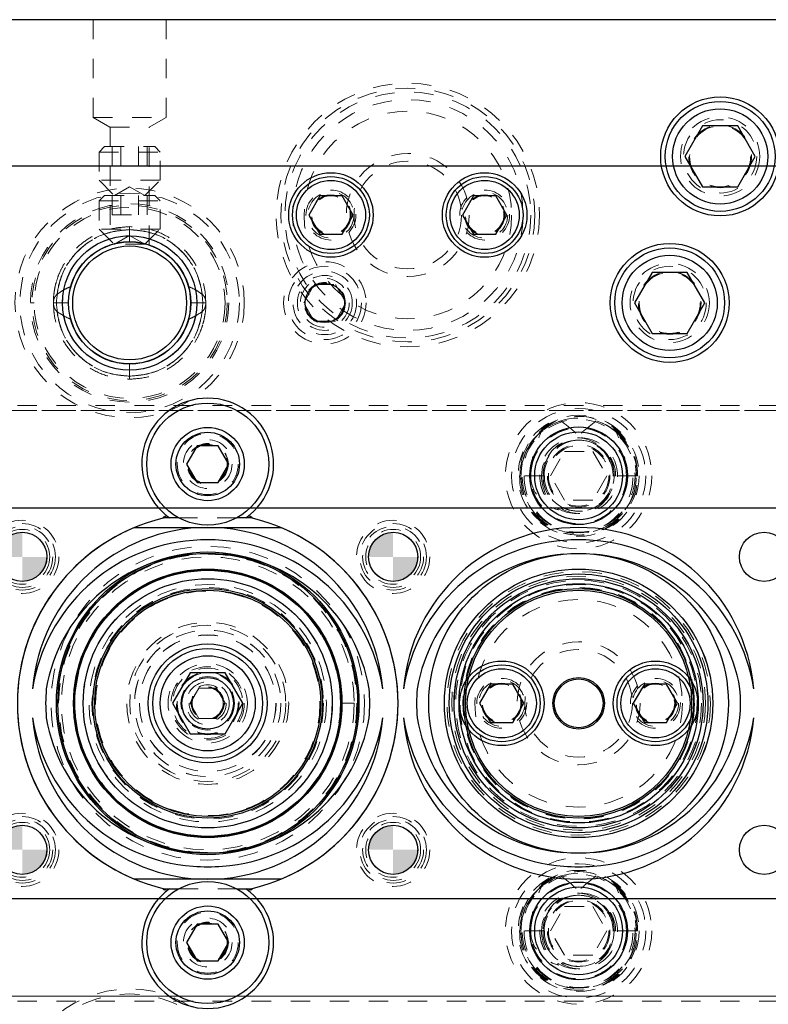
# Model space of a CAD drawing. Header units: inches. Extents: x 220 to 877, y 4 to 174.
# Tile 223 of 256: x 320.48 to 324.32, y 156.88 to 161.92. Entities that reach past the tile are written whole.
import ezdxf

# ---------------------------------------------------------------- set-up
doc = ezdxf.new("R2010")
doc.units = ezdxf.units.IN
doc.header["$LTSCALE"] = 0.5
doc.header["$MEASUREMENT"] = 0
doc.linetypes.add('HIDDEN', pattern=[0.225, 0.15, -0.075])
for name, color, linetype in [('APP-M-S', 30, 'Continuous'), ('DIE-M-S', 8, 'Continuous'), ('DIE-M-S2', 1, 'Continuous'), ('DIE-M-S3', 8, 'Continuous'), ('DSS-M-S', 53, 'Continuous'), ('DST-M-S', 53, 'Continuous'), ('PAD-M-S', 135, 'Continuous'), ('PBU-M-S', 8, 'Continuous'), ('PUN-M-S', 8, 'Continuous'), ('PUN-M-S2', 1, 'Continuous'), ('ST1-M-S', 193, 'Continuous'), ('ST2-M-S', 193, 'Continuous'), ('SVD-M-S', 8, 'Continuous'), ('SVE-M-S', 8, 'Continuous'), ('SVF-M-S', 8, 'Continuous')]:
    doc.layers.add(name, color=color, linetype=linetype)

msp = doc.modelspace()

# ---------------------------------------------------------------- hatches: boundary and pattern name
at = {"layer": 'APP-M-S'}
h = msp.add_hatch(color=256, dxfattribs=at)
h.paths.add_polyline_path([(320.49763, 159.17488), (320.49763, 159.30088, 0.4142136), (320.37163, 159.17488)])
h.paths.add_polyline_path([(320.49763, 159.04888, 0.4142136), (320.62363, 159.17488), (320.49763, 159.17488)])
h = msp.add_hatch(color=256, dxfattribs=at)
h.paths.add_polyline_path([(322.39763, 159.17488), (322.39763, 159.30088, 0.4142136), (322.27163, 159.17488)])
h.paths.add_polyline_path([(322.39763, 159.04888, 0.4142136), (322.52363, 159.17488), (322.39763, 159.17488)])
h = msp.add_hatch(color=256, dxfattribs=at)
h.paths.add_polyline_path([(320.49763, 157.67488), (320.49763, 157.80088, 0.4142136), (320.37163, 157.67488)])
h.paths.add_polyline_path([(320.49763, 157.54888, 0.4142136), (320.62363, 157.67488), (320.49763, 157.67488)])
h = msp.add_hatch(color=256, dxfattribs=at)
h.paths.add_polyline_path([(322.39763, 157.67488), (322.39763, 157.80088, 0.4142136), (322.27163, 157.67488)])
h.paths.add_polyline_path([(322.39763, 157.54888, 0.4142136), (322.52363, 157.67488), (322.39763, 157.67488)])

# ---------------------------------------------------------------- linework, layer by layer
at = {"layer": 'APP-M-S', "linetype": 'Continuous', "lineweight": 25}
for p, q in [((348.99763, 159.42488), (318.59763, 159.42488)), ((318.59763, 157.42488), (348.99763, 157.42488))]:
    msp.add_line(p, q, dxfattribs=at)
for centre, radius in [((320.49763, 159.17488), 0.126), ((322.39763, 159.17488), 0.126), ((324.29763, 159.17488), 0.126), ((321.44763, 158.42488), 0.76756), ((323.34763, 158.42488), 0.76756), ((321.44763, 158.42488), 0.68756), ((323.34763, 158.42488), 0.68756), ((323.34763, 158.42488), 0.6875), ((321.44763, 158.42488), 0.63778), ((323.34763, 158.42488), 0.63772), ((321.44763, 158.42488), 0.58796), ((321.44763, 158.42488), 0.58795), ((321.44763, 158.42488), 0.57898), ((321.44763, 158.42488), 0.57892), ((323.34763, 158.42488), 0.58789), ((323.34763, 158.42488), 0.57892), ((321.44763, 158.42488), 0.132), ((323.34763, 158.42488), 0.132), ((320.49763, 157.67488), 0.126), ((322.39763, 157.67488), 0.126), ((324.29763, 157.67488), 0.126)]:
    msp.add_circle(centre, radius, dxfattribs=at)
at = {"layer": 'APP-M-S', "linetype": 'HIDDEN', "lineweight": 18}
for centre, radius in [((321.44763, 158.42488), 0.63778), ((323.34763, 158.42488), 0.63772), ((321.44763, 158.42488), 0.60789), ((321.44763, 158.42488), 0.60788), ((321.44763, 158.42488), 0.59293), ((321.44763, 158.42488), 0.59287), ((323.34763, 158.42488), 0.60782), ((323.34763, 158.42488), 0.59288)]:
    msp.add_circle(centre, radius, dxfattribs=at)
at = {"layer": 'APP-M-S', "linetype": 'Continuous', "lineweight": 25}
for centre, radius, start, end in [((321.44763, 158.42488), 0.90016, 4.77935, 175.22065), ((323.34763, 158.42488), 0.90016, 4.77935, 175.22065), ((321.43997, 158.36094), 0.90016, 94.29041, 171.12089), ((321.44763, 158.42488), 0.83706, 84.85946, 95.14054), ((321.45529, 158.36094), 0.90016, 8.87911, 85.70959), ((323.33997, 158.36094), 0.90016, 94.29041, 171.12089), ((323.34763, 158.42488), 0.83706, 84.85946, 95.14054), ((323.35529, 158.36094), 0.90016, 8.87911, 85.70959), ((321.43938, 158.3613), 0.83016, 94.61166, 170.39046), ((321.45588, 158.3613), 0.83016, 9.60954, 85.38834), ((323.33938, 158.3613), 0.83016, 94.61166, 170.39046), ((323.35588, 158.3613), 0.83016, 9.60954, 85.38834), ((321.44763, 158.42488), 0.83016, 174.81659, 185.18341), ((321.44763, 158.42488), 0.83016, 354.81659, 5.18341), ((323.34763, 158.42488), 0.83016, 174.81659, 185.18341), ((323.34763, 158.42488), 0.83016, 354.81659, 5.18341), ((321.44763, 158.42488), 0.90016, 184.77935, 355.22065), ((321.43997, 158.48882), 0.90016, 188.87911, 265.70959), ((321.43938, 158.48846), 0.83016, 189.60954, 265.38834), ((321.45588, 158.48846), 0.83016, 274.61166, 350.39046), ((321.45529, 158.48882), 0.90016, 274.29041, 351.12089), ((323.33997, 158.48882), 0.90016, 188.87911, 265.70959), ((323.34763, 158.42488), 0.90016, 184.77935, 355.22065), ((323.33938, 158.48846), 0.83016, 189.60954, 265.38834), ((323.35588, 158.48846), 0.83016, 274.61166, 350.39046), ((323.35529, 158.48882), 0.90016, 274.29041, 351.12089), ((321.44763, 158.42488), 0.83706, 264.85946, 275.14054), ((323.34763, 158.42488), 0.83706, 264.85946, 275.14054)]:
    msp.add_arc(centre, radius, start, end, dxfattribs=at)
at = {"layer": 'DIE-M-S', "linetype": 'Continuous', "lineweight": 25}
for p, q in [((334.97263, 161.17488), (318.17263, 161.17488)), ((321.2992, 159.37488), (321.23629, 159.37488)), ((321.65897, 159.37488), (321.59606, 159.37488)), ((321.23629, 157.47488), (321.2992, 157.47488)), ((321.59606, 157.47488), (321.65897, 157.47488))]:
    msp.add_line(p, q, dxfattribs=at)
at = {"layer": 'DIE-M-S', "linetype": 'HIDDEN', "lineweight": 18}
for p, q in [((321.59606, 159.37488), (321.2992, 159.37488)), ((321.2992, 157.47488), (321.59606, 157.47488))]:
    msp.add_line(p, q, dxfattribs=at)
at = {"layer": 'DIE-M-S', "linetype": 'Continuous', "lineweight": 25}
for centre, radius in [((321.04763, 160.47488), 0.3135), ((323.81433, 160.47488), 0.3045), ((322.04763, 160.47488), 0.1005), ((320.49763, 159.17488), 0.126), ((322.39763, 159.17488), 0.126), ((323.34763, 158.42488), 0.6625), ((323.34763, 158.42488), 0.6125), ((323.34763, 158.42488), 0.125), ((320.49763, 157.67488), 0.126), ((322.39763, 157.67488), 0.126)]:
    msp.add_circle(centre, radius, dxfattribs=at)
at = {"layer": 'DIE-M-S', "linetype": 'HIDDEN', "lineweight": 18}
for centre, radius in [((323.81433, 160.47488), 0.203), ((321.44763, 159.64988), 0.1005), ((321.44763, 157.19988), 0.1005)]:
    msp.add_circle(centre, radius, dxfattribs=at)
at = {"layer": 'DIE-M-S', "linetype": 'Continuous', "lineweight": 25}
for centre, radius, start, end in [((321.44763, 159.64988), 0.3375, 305.43094, 234.56906), ((321.44763, 158.42488), 0.975, 103.6243, 256.3757), ((321.22763, 159.36988), 0.01, 30, 165.13967), ((321.66763, 159.36988), 0.01, 14.86033, 150), ((321.44763, 158.42488), 0.975, 283.6243, 76.3757), ((321.44763, 157.19988), 0.3375, 125.43094, 54.56906), ((321.22763, 157.47988), 0.01, 194.86033, 330), ((321.66763, 157.47988), 0.01, 210, 345.13967)]:
    msp.add_arc(centre, radius, start, end, dxfattribs=at)
at = {"layer": 'DIE-M-S2', "linetype": 'Continuous', "lineweight": 25}
for p, q in [((321.22826, 159.37488), (321.21796, 159.37244)), ((321.23629, 159.37488), (321.22826, 159.37488)), ((321.2992, 159.37488), (321.25197, 159.37488)), ((321.64329, 159.37488), (321.59606, 159.37488)), ((321.667, 159.37488), (321.65897, 159.37488)), ((321.6773, 159.37244), (321.667, 159.37488)), ((321.07263, 159.32488), (321.82263, 159.32488)), ((321.82263, 157.52488), (321.07263, 157.52488)), ((321.21796, 157.47732), (321.22826, 157.47488)), ((321.22826, 157.47488), (321.23629, 157.47488)), ((321.25197, 157.47488), (321.2992, 157.47488)), ((321.59606, 157.47488), (321.64329, 157.47488)), ((321.65897, 157.47488), (321.667, 157.47488)), ((321.667, 157.47488), (321.6773, 157.47732))]:
    msp.add_line(p, q, dxfattribs=at)
at = {"layer": 'DIE-M-S2', "linetype": 'HIDDEN', "lineweight": 18}
for p, q in [((321.59606, 159.37488), (321.2992, 159.37488)), ((321.2992, 157.47488), (321.59606, 157.47488))]:
    msp.add_line(p, q, dxfattribs=at)
at = {"layer": 'DIE-M-S2', "linetype": 'Continuous', "lineweight": 25}
msp.add_circle((321.44763, 158.42488), 0.681, dxfattribs=at)
for start, end in [(112.61986, 247.38014), (292.61986, 67.38014)]:
    msp.add_arc((321.44763, 158.42488), 0.975, start, end, dxfattribs=at)
at = {"layer": 'DIE-M-S3', "linetype": 'HIDDEN', "lineweight": 18}
for centre, radius in [((321.04763, 160.47488), 0.34375), ((322.04763, 160.47488), 0.211), ((322.04763, 160.47488), 0.1405), ((323.34763, 159.58988), 0.34375), ((323.34763, 159.58988), 0.31), ((323.34763, 159.58988), 0.245), ((323.34763, 159.58988), 0.16), ((323.34763, 159.58988), 0.155), ((320.49763, 159.17488), 0.14062), ((322.39763, 159.17488), 0.14062), ((321.44763, 158.42488), 0.76374), ((320.49763, 157.67488), 0.14062), ((322.39763, 157.67488), 0.14062), ((323.34763, 157.25988), 0.34375), ((323.34763, 157.25988), 0.31), ((323.34763, 157.25988), 0.245), ((323.34763, 157.25988), 0.16), ((323.34763, 157.25988), 0.155)]:
    msp.add_circle(centre, radius, dxfattribs=at)
at = {"layer": 'DIE-M-S3', "linetype": 'Continuous', "lineweight": 25}
for centre, radius in [((323.34763, 159.58988), 0.25), ((323.34763, 159.58988), 0.225), ((323.34763, 157.25988), 0.25), ((323.34763, 157.25988), 0.225)]:
    msp.add_circle(centre, radius, dxfattribs=at)
at = {"layer": 'DSS-M-S', "linetype": 'HIDDEN', "lineweight": 18}
for centre, radius in [((323.81433, 160.47488), 0.15625), ((320.49763, 159.17488), 0.15625), ((322.39763, 159.17488), 0.15625), ((321.44763, 158.42488), 0.80311), ((320.49763, 157.67488), 0.15625), ((322.39763, 157.67488), 0.15625)]:
    msp.add_circle(centre, radius, dxfattribs=at)
at = {"layer": 'DST-M-S', "linetype": 'HIDDEN', "lineweight": 18}
for centre, radius in [((322.47263, 160.92488), 0.65), ((322.47263, 160.92488), 0.62992), ((322.47263, 160.92488), 0.59055), ((322.47263, 160.92488), 0.5315), ((324.07263, 161.22488), 0.203), ((322.47263, 160.92488), 0.31496), ((322.47263, 160.92488), 0.27559), ((322.07893, 160.92488), 0.12795), ((322.86633, 160.92488), 0.12795), ((323.34763, 158.42488), 0.65), ((323.34763, 158.42488), 0.62992), ((323.34763, 158.42488), 0.59055), ((323.34763, 158.42488), 0.5315), ((323.34763, 158.42488), 0.31496), ((323.34763, 158.42488), 0.27559), ((321.44763, 158.42488), 0.203), ((322.95393, 158.42488), 0.12795), ((323.74133, 158.42488), 0.12795)]:
    msp.add_circle(centre, radius, dxfattribs=at)
at = {"layer": 'DST-M-S', "linetype": 'Continuous', "lineweight": 25}
for centre, radius in [((324.07263, 161.22488), 0.3045), ((322.07893, 160.92488), 0.21654), ((322.86633, 160.92488), 0.21654), ((321.04763, 160.47488), 0.34375), ((321.44763, 158.42488), 0.3045), ((322.95393, 158.42488), 0.21654), ((323.74133, 158.42488), 0.21654)]:
    msp.add_circle(centre, radius, dxfattribs=at)
at = {"layer": 'PAD-M-S', "linetype": 'HIDDEN', "lineweight": 18}
for centre, radius in [((324.07263, 161.22488), 0.15625), ((321.04763, 160.47488), 0.5875), ((321.04763, 160.47488), 0.5), ((321.44763, 158.42488), 0.75), ((321.04763, 156.37488), 0.5875)]:
    msp.add_circle(centre, radius, dxfattribs=at)
at = {"layer": 'PBU-M-S', "linetype": 'HIDDEN', "lineweight": 18}
msp.add_line((334.97263, 161.92488), (316.97263, 161.92488), dxfattribs=at)
for centre in [(322.47263, 160.92488), (323.34763, 158.42488)]:
    msp.add_circle(centre, 0.675, dxfattribs=at)
at = {"layer": 'PUN-M-S', "linetype": 'HIDDEN', "lineweight": 18}
msp.add_line((322.19763, 158.42488), (322.12763, 158.42488), dxfattribs=at)
for radius in [0.75, 0.68, 0.575, 0.415, 0.39975, 0.375, 0.37475, 0.35, 0.34975, 0.1795, 0.15625, 0.1105, 0.0795]:
    msp.add_circle((321.44763, 158.42488), radius, dxfattribs=at)
at = {"layer": 'PUN-M-S2', "linetype": 'Continuous', "lineweight": 25}
msp.add_circle((321.44763, 158.42488), 0.685, dxfattribs=at)
at = {"layer": 'ST1-M-S', "linetype": 'Continuous', "lineweight": 25}
msp.add_line((334.97263, 161.92488), (318.17263, 161.92488), dxfattribs=at)
at = {"layer": 'ST1-M-S', "linetype": 'HIDDEN', "lineweight": 18}
for p, q in [((320.86013, 161.92488), (320.86013, 161.42488)), ((321.23513, 161.42488), (321.23513, 161.92488)), ((320.86013, 161.42488), (321.23513, 161.42488)), ((320.86013, 161.42488), (320.94713, 161.37465)), ((321.14813, 161.37465), (321.23513, 161.42488)), ((320.94713, 161.37465), (321.14813, 161.37465)), ((320.94713, 161.37465), (320.94713, 160.77107)), ((321.14813, 160.77115), (321.14813, 161.37465)), ((334.97263, 159.94988), (318.17263, 159.94988)), ((334.97263, 159.92488), (318.17263, 159.92488)), ((334.97263, 156.92488), (318.17263, 156.92488)), ((334.97263, 156.89988), (318.17263, 156.89988))]:
    msp.add_line(p, q, dxfattribs=at)
for radius in [0.17, 0.125]:
    msp.add_circle((320.49763, 159.17488), radius, dxfattribs=at)
at = {"layer": 'ST1-M-S', "linetype": 'Continuous', "lineweight": 25}
msp.add_circle((321.44763, 158.42488), 0.775, dxfattribs=at)
at = {"layer": 'ST2-M-S', "linetype": 'HIDDEN', "lineweight": 18}
for p, q in [((326.69763, 159.92488), (318.17263, 159.92488)), ((318.17263, 156.92488), (326.69763, 156.92488))]:
    msp.add_line(p, q, dxfattribs=at)
for centre, radius in [((323.34763, 159.58988), 0.28906), ((320.49763, 159.17488), 0.1875), ((322.39763, 159.17488), 0.1875), ((320.49763, 157.67488), 0.1875), ((322.39763, 157.67488), 0.1875), ((323.34763, 157.25988), 0.28906)]:
    msp.add_circle(centre, radius, dxfattribs=at)
at = {"layer": 'ST2-M-S', "linetype": 'Continuous', "lineweight": 25}
msp.add_circle((321.44763, 158.42488), 0.681, dxfattribs=at)
at = {"layer": 'SVD-M-S', "linetype": 'Continuous', "lineweight": 25}
for p, q in [((323.72426, 160.63088), (323.6342, 160.47488)), ((323.9044, 160.63088), (323.72426, 160.63088)), ((323.99446, 160.47488), (323.9044, 160.63088)), ((323.6342, 160.47488), (323.72426, 160.31888)), ((323.9044, 160.31888), (323.99446, 160.47488)), ((323.72426, 160.31888), (323.9044, 160.31888)), ((321.3935, 159.74363), (321.33938, 159.64988)), ((321.50176, 159.74363), (321.3935, 159.74363)), ((321.55588, 159.64988), (321.50176, 159.74363)), ((321.33938, 159.64988), (321.3935, 159.55613)), ((321.50176, 159.55613), (321.55588, 159.64988)), ((321.3935, 159.55613), (321.50176, 159.55613)), ((321.3935, 157.29363), (321.33938, 157.19988)), ((321.50176, 157.29363), (321.3935, 157.29363)), ((321.55588, 157.19988), (321.50176, 157.29363)), ((321.33938, 157.19988), (321.3935, 157.10613)), ((321.50176, 157.10613), (321.55588, 157.19988)), ((321.3935, 157.10613), (321.50176, 157.10613))]:
    msp.add_line(p, q, dxfattribs=at)
at = {"layer": 'SVD-M-S', "linetype": 'HIDDEN', "lineweight": 18}
for p, q in [((321.93938, 160.47488), (321.9935, 160.56863)), ((321.9935, 160.56863), (322.10176, 160.56863)), ((322.10176, 160.56863), (322.15588, 160.47488)), ((321.9935, 160.38113), (321.93938, 160.47488)), ((322.15588, 160.47488), (322.10176, 160.38113)), ((322.10176, 160.38113), (321.9935, 160.38113)), ((323.54674, 159.80797), (323.52984, 159.82227)), ((323.20329, 159.58988), (323.27546, 159.71488)), ((323.27546, 159.71488), (323.4198, 159.71488)), ((323.4198, 159.71488), (323.49197, 159.58988)), ((323.50079, 159.68859), (323.5065, 159.66634)), ((323.17236, 159.58988), (323.04538, 159.58988)), ((323.27546, 159.46488), (323.20329, 159.58988)), ((323.49197, 159.58988), (323.4198, 159.46488)), ((323.53745, 159.58988), (323.5229, 159.58988)), ((323.64294, 159.58988), (323.53745, 159.58988)), ((323.64988, 159.58988), (323.64294, 159.58988)), ((323.4198, 159.46488), (323.27546, 159.46488)), ((323.54674, 157.47797), (323.52984, 157.49227)), ((323.20329, 157.25988), (323.27546, 157.38488)), ((323.27546, 157.38488), (323.4198, 157.38488)), ((323.4198, 157.38488), (323.49197, 157.25988)), ((323.50079, 157.35859), (323.5065, 157.33634)), ((323.17236, 157.25988), (323.04538, 157.25988)), ((323.27546, 157.13488), (323.20329, 157.25988)), ((323.49197, 157.25988), (323.4198, 157.13488)), ((323.53745, 157.25988), (323.5229, 157.25988)), ((323.64294, 157.25988), (323.53745, 157.25988)), ((323.64988, 157.25988), (323.64294, 157.25988)), ((323.4198, 157.13488), (323.27546, 157.13488))]:
    msp.add_line(p, q, dxfattribs=at)
at = {"layer": 'SVD-M-S', "linetype": 'Continuous', "lineweight": 25}
for centre, radius in [((323.81433, 160.47488), 0.28125), ((323.81433, 160.47488), 0.24375), ((321.44763, 159.64988), 0.3125), ((321.44763, 159.64988), 0.1875), ((321.44763, 159.64988), 0.1625), ((321.44763, 157.19988), 0.3125), ((321.44763, 157.19988), 0.1875), ((321.44763, 157.19988), 0.1625)]:
    msp.add_circle(centre, radius, dxfattribs=at)
at = {"layer": 'SVD-M-S', "linetype": 'HIDDEN', "lineweight": 18}
for centre, radius in [((322.04763, 160.47488), 0.1875), ((323.81433, 160.47488), 0.1875), ((322.04763, 160.47488), 0.1625), ((323.81433, 160.47488), 0.16072), ((323.81433, 160.47488), 0.16045), ((323.81433, 160.47488), 0.15993), ((322.04763, 160.47488), 0.125), ((322.04763, 160.47488), 0.10497), ((322.04763, 160.47488), 0.1047), ((322.04763, 160.47488), 0.10418), ((323.34763, 159.58988), 0.375), ((321.44763, 159.64988), 0.15625), ((321.44763, 159.64988), 0.125), ((321.44763, 159.64988), 0.10497), ((321.44763, 159.64988), 0.1047), ((321.44763, 159.64988), 0.10418), ((323.34763, 157.25988), 0.375), ((323.34763, 157.25988), 0.18221), ((321.44763, 157.19988), 0.15625), ((321.44763, 157.19988), 0.125), ((321.44763, 157.19988), 0.10497), ((321.44763, 157.19988), 0.1047), ((321.44763, 157.19988), 0.10418)]:
    msp.add_circle(centre, radius, dxfattribs=at)
for centre, radius, start, end in [((323.34327, 159.59644), 0.29796, 32.96782, 181.2606), ((323.3511, 159.59485), 0.29882, 359.04661, 180.95339), ((323.34488, 159.59188), 0.29257, 107.48638, 180.39147), ((323.34763, 159.58988), 0.29531, 51.90071, 0), ((323.35446, 159.59799), 0.28553, 46.15103, 72.92672), ((323.33924, 159.59311), 0.19063, 359.02997, 180.97003), ((323.35602, 159.59311), 0.19063, 359.02997, 180.97003), ((323.34553, 159.59225), 0.18013, 82.17111, 180.75512), ((323.34763, 159.58988), 0.18221, 32.80047, 31.56838), ((323.35257, 159.59355), 0.17926, 98.7849, 156.04284), ((323.34973, 159.59225), 0.18013, 359.24488, 97.82889), ((323.34269, 159.59355), 0.17926, 23.95716, 81.2151), ((323.34416, 159.58491), 0.29882, 179.04661, 0.95339), ((323.3511, 159.58491), 0.29882, 179.04661, 0.95339), ((323.33924, 159.58511), 0.28696, 179.04661, 0.95339), ((323.35602, 159.58511), 0.28696, 179.04661, 0.95339), ((323.33924, 159.58665), 0.19063, 179.02997, 0.97003), ((323.35457, 159.58909), 0.20593, 179.77925, 237.8416), ((323.35602, 159.58665), 0.19063, 179.02997, 0.97003), ((323.34416, 159.58685), 0.17877, 179.02997, 0.97003), ((323.3511, 159.58685), 0.17877, 179.02997, 0.97003), ((323.34327, 157.26644), 0.29796, 32.96782, 181.2606), ((323.3511, 157.26485), 0.29882, 359.04661, 180.95339), ((323.34488, 157.26188), 0.29257, 107.48638, 180.39147), ((323.34763, 157.25988), 0.29531, 51.90071, 0), ((323.35446, 157.26799), 0.28553, 46.15103, 72.92672), ((323.33924, 157.26311), 0.19063, 359.02997, 180.97003), ((323.35602, 157.26311), 0.19063, 359.02997, 180.97003), ((323.34553, 157.26225), 0.18013, 82.17111, 180.75512), ((323.35257, 157.26355), 0.17926, 98.7849, 156.04284), ((323.34973, 157.26225), 0.18013, 359.24488, 97.82889), ((323.34269, 157.26355), 0.17926, 23.95716, 81.2151), ((323.34416, 157.25491), 0.29882, 179.04661, 0.95339), ((323.3511, 157.25491), 0.29882, 179.04661, 0.95339), ((323.33924, 157.25511), 0.28696, 179.04661, 0.95339), ((323.35602, 157.25511), 0.28696, 179.04661, 0.95339), ((323.33924, 157.25665), 0.19063, 179.02997, 0.97003), ((323.35457, 157.25909), 0.20593, 179.77925, 237.8416), ((323.35602, 157.25665), 0.19063, 179.02997, 0.97003), ((323.34416, 157.25685), 0.17877, 179.02997, 0.97003), ((323.3511, 157.25685), 0.17877, 179.02997, 0.97003)]:
    msp.add_arc(centre, radius, start, end, dxfattribs=at)
for centre, major_axis, ratio, start_param, end_param in [((323.34494, 159.58988), (-0.298, 0), 0.9770185, 5.3589201, 6.2831853), ((323.35032, 159.58988), (0.298, 0), 0.9770185, 0, 0.9242652), ((323.34383, 159.58988), (-0.18602, 0), 0.9770185, 4.8127458, 6.2831853), ((323.35143, 159.58988), (0.18602, 0), 0.9770185, 0, 1.4704395), ((323.35032, 159.58988), (-0.17952, 0), 0.9770185, 5.8321061, 6.2831853), ((323.34494, 159.58988), (0.17952, 0), 0.9770185, 0, 0.4510792), ((323.29702, 159.58988), (-0.19435, 0), 0.9353071, 0, 1.2996527), ((323.3899, 159.58988), (0.23209, 0), 0.9661431, 3.1415927, 4.0379113), ((323.34494, 157.25988), (-0.298, 0), 0.9770185, 5.3589201, 6.2831853), ((323.35032, 157.25988), (0.298, 0), 0.9770185, 0, 0.9242652), ((323.34383, 157.25988), (-0.18602, 0), 0.9770185, 4.8127458, 6.2831853), ((323.35143, 157.25988), (0.18602, 0), 0.9770185, 0, 1.4704395), ((323.35032, 157.25988), (-0.17952, 0), 0.9770185, 5.8321061, 6.2831853), ((323.34494, 157.25988), (0.17952, 0), 0.9770185, 0, 0.4510792), ((323.29702, 157.25988), (-0.19435, 0), 0.9353071, 0, 1.2996527), ((323.3899, 157.25988), (0.23209, 0), 0.9661431, 3.1415927, 4.0379113)]:
    msp.add_ellipse(centre, major_axis=major_axis, ratio=ratio, start_param=start_param, end_param=end_param, dxfattribs=at)
for points, knots in [([(323.25697, 159.87093), (323.28031, 159.85328), (323.32063, 159.82278), (323.35542, 159.78614), (323.37007, 159.77071)], [0, 0, 0, 0, 0.5788633, 1, 1, 1, 1]), ([(323.43829, 159.87093), (323.41495, 159.85328), (323.37463, 159.82278), (323.33984, 159.78614), (323.32519, 159.77071)], [0, 0, 0, 0, 0.5788633, 1, 1, 1, 1]), ([(323.10267, 159.58988), (323.10441, 159.62207), (323.10861, 159.6996), (323.13802, 159.77172), (323.15522, 159.8139)], [0, 0, 0, 0, 0.4151488, 1, 1, 1, 1]), ([(323.54004, 159.8139), (323.56298, 159.78988), (323.60882, 159.74187), (323.63894, 159.65952), (323.64189, 159.60808), (323.64294, 159.58988)], [0, 0, 0, 0, 0.3929723, 0.7852535, 1, 1, 1, 1]), ([(323.59259, 159.58988), (323.59085, 159.62207), (323.58665, 159.6996), (323.55724, 159.77172), (323.54004, 159.8139)], [0, 0, 0, 0, 0.4151488, 1, 1, 1, 1]), ([(323.25697, 157.54093), (323.28031, 157.52328), (323.32063, 157.49278), (323.35542, 157.45614), (323.37007, 157.44071)], [0, 0, 0, 0, 0.5788633, 1, 1, 1, 1]), ([(323.43829, 157.54093), (323.41495, 157.52328), (323.37463, 157.49278), (323.33984, 157.45614), (323.32519, 157.44071)], [0, 0, 0, 0, 0.5788633, 1, 1, 1, 1]), ([(323.10267, 157.25988), (323.10441, 157.29207), (323.10861, 157.3696), (323.13802, 157.44172), (323.15522, 157.4839)], [0, 0, 0, 0, 0.4151488, 1, 1, 1, 1]), ([(323.54004, 157.4839), (323.56298, 157.45988), (323.60882, 157.41187), (323.63894, 157.32952), (323.64189, 157.27808), (323.64294, 157.25988)], [0, 0, 0, 0, 0.3929723, 0.7852535, 1, 1, 1, 1]), ([(323.59259, 157.25988), (323.59085, 157.29207), (323.58665, 157.3696), (323.55724, 157.44172), (323.54004, 157.4839)], [0, 0, 0, 0, 0.4151488, 1, 1, 1, 1])]:
    msp.add_open_spline(points, degree=3, knots=knots, dxfattribs=at)
at = {"layer": 'SVE-M-S', "linetype": 'HIDDEN', "lineweight": 18}
for p, q in [((320.91913, 161.27488), (320.89138, 161.24713)), ((320.91913, 161.27488), (321.17613, 161.27488)), ((320.95745, 161.17645), (320.95745, 161.27488)), ((321.00254, 161.17645), (321.00254, 161.27488)), ((321.09272, 161.17645), (321.09272, 161.27488)), ((321.13781, 161.17645), (321.13781, 161.27488)), ((321.20388, 161.24713), (321.17613, 161.27488)), ((320.89138, 161.24713), (321.20388, 161.24713)), ((320.89138, 161.24713), (320.89138, 161.10313)), ((321.20388, 161.10313), (321.20388, 161.24713)), ((320.95745, 161.17645), (321.13781, 161.17645)), ((321.20388, 161.10313), (320.89138, 161.10313)), ((320.89138, 161.10313), (320.96963, 161.02488)), ((321.04763, 161.06991), (320.96963, 161.02488)), ((321.12563, 161.02488), (321.04763, 161.06991)), ((321.12563, 161.02488), (321.20388, 161.10313)), ((320.91913, 161.02488), (320.89138, 160.99713)), ((320.91913, 161.02488), (321.17613, 161.02488)), ((320.95745, 160.92645), (320.95745, 161.02488)), ((321.00254, 160.92645), (321.00254, 161.02488)), ((321.09272, 160.92645), (321.09272, 161.02488)), ((321.13781, 160.92645), (321.13781, 161.02488)), ((321.20388, 160.99713), (321.17613, 161.02488)), ((320.89138, 160.99713), (321.20388, 160.99713)), ((320.89138, 160.99713), (320.89138, 160.85313)), ((321.20388, 160.85313), (321.20388, 160.99713)), ((320.95745, 160.92645), (321.13781, 160.92645)), ((321.20388, 160.85313), (320.89138, 160.85313)), ((320.89138, 160.85313), (320.96963, 160.77488)), ((321.04763, 160.81991), (320.96963, 160.77488)), ((321.12563, 160.77488), (321.04763, 160.81991)), ((321.12563, 160.77488), (321.20388, 160.85313)), ((321.12563, 160.77488), (320.96963, 160.77488))]:
    msp.add_line(p, q, dxfattribs=at)
at = {"layer": 'SVE-M-S', "linetype": 'Continuous', "lineweight": 25}
for radius in [0.3125, 0.29167]:
    msp.add_circle((321.04763, 160.47488), radius, dxfattribs=at)
at = {"layer": 'SVE-M-S', "linetype": 'HIDDEN', "lineweight": 18}
for centre, radius in [((321.04763, 160.47488), 0.29167), ((322.39763, 159.17488), 0.17), ((322.39763, 159.17488), 0.125), ((320.49763, 157.67488), 0.17), ((322.39763, 157.67488), 0.17), ((320.49763, 157.67488), 0.125), ((322.39763, 157.67488), 0.125)]:
    msp.add_circle(centre, radius, dxfattribs=at)
at = {"layer": 'SVF-M-S', "linetype": 'Continuous', "lineweight": 25}
for p, q in [((323.98256, 161.38088), (323.8925, 161.22488)), ((324.1627, 161.38088), (323.98256, 161.38088)), ((324.25276, 161.22488), (324.1627, 161.38088)), ((323.8925, 161.22488), (323.98256, 161.06888)), ((324.1627, 161.06888), (324.25276, 161.22488)), ((323.98256, 161.06888), (324.1627, 161.06888)), ((322.0221, 161.02331), (321.96528, 160.92488)), ((322.13575, 161.02331), (322.0221, 161.02331)), ((322.19258, 160.92488), (322.13575, 161.02331)), ((322.8095, 161.02331), (322.75268, 160.92488)), ((322.92316, 161.02331), (322.8095, 161.02331)), ((322.97998, 160.92488), (322.92316, 161.02331)), ((321.96528, 160.92488), (322.0221, 160.82645)), ((322.13575, 160.82645), (322.19258, 160.92488)), ((322.75268, 160.92488), (322.8095, 160.82645)), ((322.92316, 160.82645), (322.97998, 160.92488)), ((322.0221, 160.82645), (322.13575, 160.82645)), ((322.8095, 160.82645), (322.92316, 160.82645)), ((321.35756, 158.58088), (321.2675, 158.42488)), ((321.5377, 158.58088), (321.35756, 158.58088)), ((321.62776, 158.42488), (321.5377, 158.58088)), ((322.8971, 158.52331), (322.84028, 158.42488)), ((323.01075, 158.52331), (322.8971, 158.52331)), ((323.06758, 158.42488), (323.01075, 158.52331)), ((323.6845, 158.52331), (323.62768, 158.42488)), ((323.79816, 158.52331), (323.6845, 158.52331)), ((323.85498, 158.42488), (323.79816, 158.52331)), ((321.2675, 158.42488), (321.35756, 158.26888)), ((321.5377, 158.26888), (321.62776, 158.42488)), ((322.84028, 158.42488), (322.8971, 158.32645)), ((323.01075, 158.32645), (323.06758, 158.42488)), ((323.62768, 158.42488), (323.6845, 158.32645)), ((323.79816, 158.32645), (323.85498, 158.42488)), ((322.8971, 158.32645), (323.01075, 158.32645)), ((323.6845, 158.32645), (323.79816, 158.32645)), ((321.35756, 158.26888), (321.5377, 158.26888))]:
    msp.add_line(p, q, dxfattribs=at)
at = {"layer": 'SVF-M-S', "linetype": 'HIDDEN', "lineweight": 18}
for p, q in [((321.04763, 160.86553), (321.04763, 160.78753)), ((320.79728, 160.66216), (320.79728, 160.66216)), ((320.55843, 160.47488), (320.53943, 160.47488)), ((320.73509, 160.47487), (320.67267, 160.47487)), ((321.36017, 160.47489), (321.42259, 160.47489)), ((321.55583, 160.47488), (321.55583, 160.47488)), ((321.61013, 160.47488), (321.61013, 160.47488)), ((321.04763, 160.08423), (321.04763, 160.16223)), ((321.35742, 158.42488), (321.40252, 158.503)), ((321.40252, 158.503), (321.49274, 158.503)), ((321.49274, 158.503), (321.53784, 158.42488)), ((321.40252, 158.34675), (321.35742, 158.42488)), ((321.53784, 158.42488), (321.49274, 158.34675)), ((321.49274, 158.34675), (321.40252, 158.34675))]:
    msp.add_line(p, q, dxfattribs=at)
at = {"layer": 'SVF-M-S', "linetype": 'Continuous', "lineweight": 25}
for centre, radius in [((324.07263, 161.22488), 0.28125), ((324.07263, 161.22488), 0.24375), ((322.07893, 160.92488), 0.19685), ((322.86633, 160.92488), 0.19685), ((322.07893, 160.92488), 0.17717), ((322.86633, 160.92488), 0.17717), ((321.04763, 160.47488), 0.31265), ((321.44763, 158.42488), 0.28125), ((321.44763, 158.42488), 0.24375), ((322.95393, 158.42488), 0.19685), ((322.95393, 158.42488), 0.17717), ((323.74133, 158.42488), 0.19685), ((323.74133, 158.42488), 0.17717)]:
    msp.add_circle(centre, radius, dxfattribs=at)
at = {"layer": 'SVF-M-S', "linetype": 'HIDDEN', "lineweight": 18}
for centre, radius in [((324.07263, 161.22488), 0.1875), ((324.07263, 161.22488), 0.16072), ((324.07263, 161.22488), 0.16045), ((324.07263, 161.22488), 0.15993), ((321.04763, 160.47488), 0.5625), ((322.07893, 160.92488), 0.11811), ((322.07893, 160.92488), 0.10289), ((322.07893, 160.92488), 0.10262), ((322.07893, 160.92488), 0.1021), ((322.07893, 160.92488), 0.09843), ((322.86633, 160.92488), 0.11811), ((322.86633, 160.92488), 0.10289), ((322.86633, 160.92488), 0.10262), ((322.86633, 160.92488), 0.1021), ((322.86633, 160.92488), 0.09843), ((321.04763, 160.47488), 0.5082), ((321.04763, 160.47488), 0.4892), ((321.44763, 158.42488), 0.1875), ((321.44763, 158.42488), 0.16072), ((321.44763, 158.42488), 0.16045), ((321.44763, 158.42488), 0.15993), ((321.44763, 158.42488), 0.156), ((321.44763, 158.42488), 0.137), ((322.95393, 158.42488), 0.11811), ((323.74133, 158.42488), 0.11811), ((321.44763, 158.42488), 0.095), ((321.44763, 158.42488), 0.08397), ((321.44763, 158.42488), 0.0837), ((321.44763, 158.42488), 0.08318), ((322.95393, 158.42488), 0.10289), ((322.95393, 158.42488), 0.10262), ((322.95393, 158.42488), 0.1021), ((322.95393, 158.42488), 0.09843), ((323.74133, 158.42488), 0.10289), ((323.74133, 158.42488), 0.10262), ((323.74133, 158.42488), 0.1021), ((323.74133, 158.42488), 0.09843), ((321.04763, 156.37488), 0.5625)]:
    msp.add_circle(centre, radius, dxfattribs=at)
for points, knots in [([(321.04763, 160.86553), (321.01402, 160.86296), (320.94986, 160.85806), (320.86399, 160.82308), (320.79556, 160.7767), (320.74435, 160.72396), (320.70814, 160.67103), (320.68445, 160.62161), (320.66966, 160.57673), (320.66079, 160.53199), (320.65634, 160.49823), (320.65754, 160.47826), (320.65774, 160.475)], [0, 0, 0, 0, 0.1642843, 0.3135734, 0.4477904, 0.5670794, 0.671348, 0.760539, 0.8346981, 0.9020185, 0.9840237, 1, 1, 1, 1]), ([(321.4375, 160.47515), (321.43711, 160.49174), (321.43617, 160.53156), (321.4211, 160.59654), (321.38971, 160.66972), (321.33715, 160.74247), (321.26168, 160.80693), (321.16254, 160.85525), (321.08701, 160.86201), (321.04763, 160.86553)], [0, 0, 0, 0, 0.0812569, 0.1949579, 0.3243989, 0.4696984, 0.6307018, 0.8074564, 1, 1, 1, 1]), ([(321.04763, 160.84997), (321.01099, 160.84677), (320.93773, 160.84038), (320.83689, 160.79148), (320.75023, 160.71301), (320.68555, 160.60449), (320.67696, 160.51808), (320.67267, 160.47487)], [0, 0, 0, 0, 0.1867859, 0.3735113, 0.5602438, 0.7800974, 1, 1, 1, 1]), ([(320.67267, 160.47489), (320.67576, 160.51151), (320.68194, 160.58479), (320.73129, 160.6854), (320.80924, 160.77254), (320.91806, 160.83692), (321.00444, 160.84562), (321.04763, 160.84997)], [0, 0, 0, 0, 0.1866588, 0.3734284, 0.5601675, 0.7800825, 1, 1, 1, 1]), ([(320.67515, 160.51853), (320.68179, 160.55188), (320.69507, 160.61859), (320.74796, 160.70752), (320.82507, 160.78341), (320.92767, 160.83879), (321.00764, 160.84624), (321.04763, 160.84997)], [0, 0, 0, 0, 0.1866411, 0.3734192, 0.5601372, 0.7800682, 1, 1, 1, 1]), ([(321.04763, 160.84997), (321.01371, 160.84723), (320.94589, 160.84173), (320.85132, 160.79973), (320.76731, 160.73162), (320.7001, 160.63641), (320.68353, 160.55782), (320.67524, 160.51853)], [0, 0, 0, 0, 0.1867762, 0.3735154, 0.5602057, 0.7801315, 1, 1, 1, 1]), ([(321.42259, 160.47489), (321.4195, 160.51151), (321.41332, 160.58479), (321.36397, 160.6854), (321.28602, 160.77254), (321.1772, 160.83692), (321.09082, 160.84562), (321.04763, 160.84997)], [0, 0, 0, 0, 0.1866588, 0.3734284, 0.5601675, 0.7800825, 1, 1, 1, 1]), ([(321.42011, 160.51853), (321.41347, 160.55188), (321.40019, 160.61859), (321.3473, 160.70752), (321.27019, 160.78341), (321.16759, 160.83879), (321.08762, 160.84624), (321.04763, 160.84997)], [0, 0, 0, 0, 0.1866411, 0.3734192, 0.5601372, 0.7800682, 1, 1, 1, 1]), ([(321.04763, 160.84997), (321.08155, 160.84723), (321.14937, 160.84173), (321.24394, 160.79973), (321.32795, 160.73162), (321.39516, 160.63641), (321.41173, 160.55782), (321.42002, 160.51853)], [0, 0, 0, 0, 0.1867762, 0.3735154, 0.5602057, 0.7801315, 1, 1, 1, 1]), ([(321.04763, 160.84997), (321.08427, 160.84677), (321.15753, 160.84038), (321.25837, 160.79148), (321.34503, 160.71301), (321.40971, 160.60449), (321.4183, 160.51808), (321.42259, 160.47487)], [0, 0, 0, 0, 0.1867859, 0.3735113, 0.5602438, 0.7800974, 1, 1, 1, 1]), ([(320.67257, 160.5825), (320.67173, 160.58005), (320.66647, 160.56458), (320.66099, 160.53188), (320.65627, 160.49824), (320.65753, 160.47826), (320.65774, 160.475)], [0, 0, 0, 0, 0.0713569, 0.449441, 0.910068, 1, 1, 1, 1]), ([(320.67509, 160.51854), (320.68776, 160.5273), (320.71039, 160.54294), (320.73549, 160.55415), (320.74653, 160.55909)], [0, 0, 0, 0, 0.559993, 1, 1, 1, 1]), ([(321.42017, 160.51854), (321.4075, 160.5273), (321.38487, 160.54294), (321.35977, 160.55415), (321.34873, 160.55909)], [0, 0, 0, 0, 0.559993, 1, 1, 1, 1]), ([(320.65698, 160.47488), (320.65773, 160.48423), (320.65905, 160.50089), (320.6702, 160.51316), (320.67509, 160.51854)], [0, 0, 0, 0, 0.5612126, 1, 1, 1, 1]), ([(321.43828, 160.47488), (321.43753, 160.48423), (321.43621, 160.50089), (321.42506, 160.51316), (321.42017, 160.51854)], [0, 0, 0, 0, 0.5612126, 1, 1, 1, 1]), ([(320.65698, 160.47488), (320.65773, 160.46553), (320.65905, 160.44887), (320.6702, 160.4366), (320.67509, 160.43122)], [0, 0, 0, 0, 0.5612126, 1, 1, 1, 1]), ([(320.67267, 160.47489), (320.6702, 160.47489), (320.66524, 160.47489), (320.65894, 160.47489), (320.6578, 160.47489), (320.65712, 160.47489)], [0, 0, 0, 0, 0.2808789, 0.5625042, 1, 1, 1, 1]), ([(320.65776, 160.47461), (320.65815, 160.45802), (320.65909, 160.4182), (320.67415, 160.35322), (320.70555, 160.28004), (320.75811, 160.20729), (320.83358, 160.14283), (320.93272, 160.09451), (321.00825, 160.08775), (321.04763, 160.08423)], [0, 0, 0, 0, 0.0812569, 0.1949579, 0.3243989, 0.4696984, 0.6307018, 0.8074564, 1, 1, 1, 1]), ([(321.04763, 160.09979), (321.01099, 160.10299), (320.93773, 160.10938), (320.83689, 160.15828), (320.75023, 160.23675), (320.68555, 160.34527), (320.67696, 160.43168), (320.67267, 160.47489)], [0, 0, 0, 0, 0.1867859, 0.3735113, 0.5602438, 0.7800974, 1, 1, 1, 1]), ([(320.67267, 160.47487), (320.67576, 160.43825), (320.68194, 160.36497), (320.73129, 160.26436), (320.80924, 160.17722), (320.91806, 160.11284), (321.00444, 160.10414), (321.04763, 160.09979)], [0, 0, 0, 0, 0.1866588, 0.3734284, 0.5601675, 0.7800825, 1, 1, 1, 1]), ([(321.04763, 160.09979), (321.08427, 160.10299), (321.15753, 160.10938), (321.25837, 160.15828), (321.34503, 160.23675), (321.40971, 160.34527), (321.4183, 160.43168), (321.42259, 160.47489)], [0, 0, 0, 0, 0.1867859, 0.3735113, 0.5602438, 0.7800974, 1, 1, 1, 1]), ([(321.42259, 160.47487), (321.4195, 160.43825), (321.41332, 160.36497), (321.36397, 160.26436), (321.28602, 160.17722), (321.1772, 160.11284), (321.09082, 160.10414), (321.04763, 160.09979)], [0, 0, 0, 0, 0.1866588, 0.3734284, 0.5601675, 0.7800825, 1, 1, 1, 1]), ([(321.04763, 160.08423), (321.08124, 160.0868), (321.1454, 160.0917), (321.23127, 160.12668), (321.2997, 160.17305), (321.35091, 160.2258), (321.38712, 160.27873), (321.41081, 160.32815), (321.4256, 160.37303), (321.43447, 160.41777), (321.43892, 160.45153), (321.43772, 160.4715), (321.43752, 160.47476)], [0, 0, 0, 0, 0.1642843, 0.3135734, 0.4477904, 0.5670794, 0.671348, 0.760539, 0.8346981, 0.9020185, 0.9840237, 1, 1, 1, 1]), ([(321.43828, 160.47488), (321.43753, 160.46553), (321.43621, 160.44887), (321.42506, 160.4366), (321.42017, 160.43122)], [0, 0, 0, 0, 0.5612126, 1, 1, 1, 1]), ([(321.42259, 160.47487), (321.42506, 160.47487), (321.43002, 160.47487), (321.43632, 160.47487), (321.43746, 160.47487), (321.43814, 160.47487)], [0, 0, 0, 0, 0.2808789, 0.5625042, 1, 1, 1, 1]), ([(321.42269, 160.36726), (321.42353, 160.36971), (321.42879, 160.38518), (321.43427, 160.41788), (321.43899, 160.45152), (321.43773, 160.4715), (321.43752, 160.47476)], [0, 0, 0, 0, 0.0713569, 0.449441, 0.910068, 1, 1, 1, 1]), ([(320.67509, 160.43122), (320.68776, 160.42246), (320.71039, 160.40682), (320.73549, 160.39561), (320.74653, 160.39067)], [0, 0, 0, 0, 0.559993, 1, 1, 1, 1]), ([(320.67515, 160.43123), (320.68179, 160.39788), (320.69507, 160.33117), (320.74796, 160.24224), (320.82507, 160.16635), (320.92767, 160.11097), (321.00764, 160.10352), (321.04763, 160.09979)], [0, 0, 0, 0, 0.1866411, 0.3734192, 0.5601372, 0.7800682, 1, 1, 1, 1]), ([(321.04763, 160.09979), (321.01371, 160.10253), (320.94589, 160.10802), (320.85132, 160.15003), (320.76731, 160.21814), (320.7001, 160.31335), (320.68353, 160.39194), (320.67524, 160.43123)], [0, 0, 0, 0, 0.1867762, 0.3735154, 0.5602057, 0.7801315, 1, 1, 1, 1]), ([(321.04763, 160.09979), (321.08155, 160.10253), (321.14937, 160.10802), (321.24394, 160.15003), (321.32795, 160.21814), (321.39516, 160.31335), (321.41173, 160.39194), (321.42002, 160.43123)], [0, 0, 0, 0, 0.1867762, 0.3735154, 0.5602057, 0.7801315, 1, 1, 1, 1]), ([(321.42011, 160.43123), (321.41347, 160.39788), (321.40019, 160.33117), (321.3473, 160.24224), (321.27019, 160.16635), (321.16759, 160.11097), (321.08762, 160.10352), (321.04763, 160.09979)], [0, 0, 0, 0, 0.1866411, 0.3734192, 0.5601372, 0.7800682, 1, 1, 1, 1]), ([(321.42017, 160.43122), (321.4075, 160.42246), (321.38487, 160.40682), (321.35977, 160.39561), (321.34873, 160.39067)], [0, 0, 0, 0, 0.559993, 1, 1, 1, 1])]:
    msp.add_open_spline(points, degree=3, knots=knots, dxfattribs=at)

doc.saveas('drawing.dxf')
